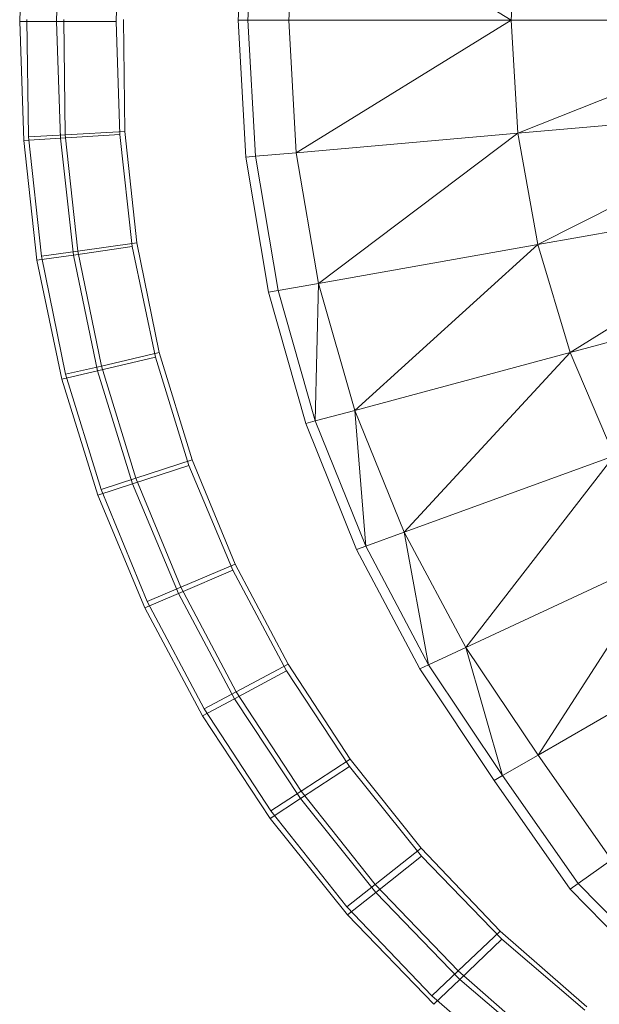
# Model space of a CAD drawing. Header units: metres. Extents: x 391.1 to 427.5, y 12.8 to 28.4.
# Tile 108 of 206: x 406.4495 to 406.5195, y 26.3337 to 26.4527. Entities that reach past the tile are written whole.
import ezdxf

# ---------------------------------------------------------------- set-up
doc = ezdxf.new("R2010")
doc.units = ezdxf.units.M
doc.layers.add('A-DETL-____-MBND', color=7, linetype='Continuous', lineweight=18)

# ---------------------------------------------------------------- blocks, each defined once
blk = doc.blocks.new('Family - Inodor PA-152140-03_TEL_P0A')
at = {"layer": 'A-DETL-____-MBND', "color": 253, "true_color": 0xaaaaaa}
for p, q in [((0.0264, 0.19991), (0.02732, 0.21647)), ((0.0285, 0.21636), (0.02758, 0.19991)), ((0.03343, 0.21593), (0.03253, 0.19991)), ((0.05941, 0.19991), (0.03343, 0.21593)), ((0.00049, 0.21462), (0, 0.19975)), ((0.00049, 0.21462), (0, 0.19975)), ((0.00493, 0.21434), (0.00445, 0.19976)), ((0.00493, 0.21434), (0.00445, 0.19976)), ((0.01211, 0.21387), (0.01165, 0.19976)), ((0.01211, 0.21387), (0.01165, 0.19976)), ((0.06022, 0.21359), (0.05941, 0.19991)), ((0.00105, 0.18582), (0.00088, 0.19999)), ((0.00105, 0.18582), (0.00088, 0.19999)), ((0.0055, 0.18606), (0.00533, 0.19999)), ((0.0055, 0.18606), (0.00533, 0.19999)), ((0.01253, 0.19999), (0.01269, 0.18645)), ((0.01253, 0.19999), (0.01269, 0.18645)), ((0.01269, 0.18645), (0.01253, 0.19999)), ((0.01253, 0.19999), (0.01269, 0.18645)), ((0, 0.19975), (0.00445, 0.19976)), ((0.00445, 0.19976), (0, 0.19975)), ((0, 0.19975), (0.00049, 0.18536)), ((0, 0.19975), (0.00049, 0.18536)), ((0.00445, 0.19976), (0.01165, 0.19976)), ((0.01165, 0.19976), (0.00445, 0.19976)), ((0.00445, 0.19976), (0.00493, 0.18565)), ((0.00445, 0.19976), (0.00493, 0.18565)), ((0.01165, 0.19976), (0.01211, 0.18611)), ((0.01165, 0.19976), (0.01211, 0.18611)), ((0.02758, 0.19991), (0.0264, 0.19991)), ((0.02732, 0.18336), (0.0264, 0.19991)), ((0.03253, 0.19991), (0.02758, 0.19991)), ((0.0285, 0.18347), (0.02758, 0.19991)), ((0.05941, 0.19991), (0.03253, 0.19991)), ((0.03343, 0.1839), (0.03253, 0.19991)), ((0.05941, 0.19991), (0.03343, 0.1839)), ((0.09445, 0.19991), (0.05941, 0.19991)), ((0.06022, 0.18624), (0.05941, 0.19991)), ((0.09445, 0.19991), (0.06022, 0.18624)), ((0.09514, 0.1893), (0.06022, 0.18624)), ((0.09514, 0.1893), (0.06262, 0.17278)), ((0.00105, 0.18582), (0.0055, 0.18606)), ((0.0055, 0.18606), (0.00105, 0.18582)), ((0.00262, 0.17137), (0.00105, 0.18582)), ((0.00262, 0.17137), (0.00105, 0.18582)), ((0.00493, 0.18565), (0.01211, 0.18611)), ((0.01211, 0.18611), (0.00493, 0.18565)), ((0.0055, 0.18606), (0.01269, 0.18645)), ((0.01269, 0.18645), (0.0055, 0.18606)), ((0.00702, 0.17199), (0.0055, 0.18606)), ((0.00702, 0.17199), (0.0055, 0.18606)), ((0.01211, 0.18611), (0.01361, 0.17255)), ((0.01211, 0.18611), (0.01361, 0.17255)), ((0.01269, 0.18645), (0.01414, 0.173)), ((0.01269, 0.18645), (0.01414, 0.173)), ((0.01414, 0.173), (0.01269, 0.18645)), ((0.01269, 0.18645), (0.01414, 0.173)), ((0.06022, 0.18624), (0.03343, 0.1839)), ((0.06022, 0.18624), (0.03611, 0.1681)), ((0.06262, 0.17278), (0.06022, 0.18624)), ((0.00049, 0.18536), (0.00493, 0.18565)), ((0.00493, 0.18565), (0.00049, 0.18536)), ((0.00049, 0.18536), (0.00209, 0.1709)), ((0.00049, 0.18536), (0.00209, 0.1709)), ((0.00493, 0.18565), (0.00649, 0.17153)), ((0.00493, 0.18565), (0.00649, 0.17153)), ((0.0285, 0.18347), (0.02732, 0.18336)), ((0.03007, 0.16704), (0.02732, 0.18336)), ((0.03343, 0.1839), (0.0285, 0.18347)), ((0.03124, 0.16724), (0.0285, 0.18347)), ((0.03611, 0.1681), (0.03343, 0.1839)), ((0.09718, 0.17887), (0.06262, 0.17278)), ((0.09718, 0.17887), (0.06653, 0.15973)), ((0.00702, 0.17199), (0.01414, 0.173)), ((0.01414, 0.173), (0.00702, 0.17199)), ((0.01414, 0.173), (0.01687, 0.15973)), ((0.01414, 0.173), (0.01687, 0.15973)), ((0.01687, 0.15973), (0.01414, 0.173)), ((0.01414, 0.173), (0.01687, 0.15973)), ((0.06262, 0.17278), (0.03611, 0.1681)), ((0.06262, 0.17278), (0.0405, 0.15275)), ((0.06653, 0.15973), (0.06262, 0.17278)), ((0.00209, 0.1709), (0.00649, 0.17153)), ((0.00649, 0.17153), (0.00209, 0.1709)), ((0.00262, 0.17137), (0.00702, 0.17199)), ((0.00702, 0.17199), (0.00262, 0.17137)), ((0.00649, 0.17153), (0.01361, 0.17255)), ((0.01361, 0.17255), (0.00649, 0.17153)), ((0.00649, 0.17153), (0.0094, 0.15754)), ((0.00649, 0.17153), (0.0094, 0.15754)), ((0.00987, 0.15811), (0.00702, 0.17199)), ((0.00987, 0.15811), (0.00702, 0.17199)), ((0.01361, 0.17255), (0.0164, 0.15918)), ((0.01361, 0.17255), (0.0164, 0.15918)), ((0.00209, 0.1709), (0.00508, 0.15653)), ((0.00209, 0.1709), (0.00508, 0.15653)), ((0.00555, 0.15711), (0.00262, 0.17137)), ((0.00555, 0.15711), (0.00262, 0.17137)), ((0.03611, 0.1681), (0.03124, 0.16724)), ((0.03611, 0.1681), (0.03573, 0.15147)), ((0.0405, 0.15275), (0.03611, 0.1681)), ((0.1005, 0.16883), (0.06653, 0.15973)), ((0.03124, 0.16724), (0.03007, 0.16704)), ((0.03458, 0.15117), (0.03007, 0.16704)), ((0.03573, 0.15147), (0.03124, 0.16724)), ((0.00987, 0.15811), (0.01687, 0.15973)), ((0.01687, 0.15973), (0.00987, 0.15811)), ((0.01687, 0.15973), (0.02086, 0.14675)), ((0.01687, 0.15973), (0.02086, 0.14675)), ((0.02086, 0.14675), (0.01687, 0.15973)), ((0.01687, 0.15973), (0.02086, 0.14675)), ((0.06653, 0.15973), (0.0405, 0.15275)), ((0.06653, 0.15973), (0.04648, 0.13803)), ((0.07185, 0.14726), (0.06653, 0.15973)), ((0.0094, 0.15754), (0.0164, 0.15918)), ((0.0164, 0.15918), (0.0094, 0.15754)), ((0.0164, 0.15918), (0.02046, 0.1461)), ((0.0164, 0.15918), (0.02046, 0.1461)), ((0.00508, 0.15653), (0.0094, 0.15754)), ((0.0094, 0.15754), (0.00508, 0.15653)), ((0.00555, 0.15711), (0.00987, 0.15811)), ((0.00987, 0.15811), (0.00555, 0.15711)), ((0.0094, 0.15754), (0.01365, 0.14386)), ((0.0094, 0.15754), (0.01365, 0.14386)), ((0.01404, 0.14454), (0.00987, 0.15811)), ((0.01404, 0.14454), (0.00987, 0.15811)), ((0.00508, 0.15653), (0.00944, 0.14248)), ((0.00508, 0.15653), (0.00944, 0.14248)), ((0.00983, 0.14317), (0.00555, 0.15711)), ((0.00983, 0.14317), (0.00555, 0.15711)), ((0.0405, 0.15275), (0.03573, 0.15147)), ((0.04648, 0.13803), (0.0405, 0.15275)), ((0.0405, 0.15275), (0.04183, 0.13633)), ((0.03573, 0.15147), (0.03458, 0.15117)), ((0.04183, 0.13633), (0.03573, 0.15147)), ((0.04072, 0.13593), (0.03458, 0.15117)), ((0.01404, 0.14454), (0.02086, 0.14675)), ((0.02086, 0.14675), (0.01404, 0.14454)), ((0.02086, 0.14675), (0.02606, 0.13416)), ((0.02086, 0.14675), (0.02606, 0.13416)), ((0.02606, 0.13416), (0.02086, 0.14675)), ((0.02086, 0.14675), (0.02606, 0.13416)), ((0.07185, 0.14726), (0.04648, 0.13803)), ((0.07185, 0.14726), (0.05392, 0.12409)), ((0.01365, 0.14386), (0.02046, 0.1461)), ((0.02046, 0.1461), (0.01365, 0.14386)), ((0.02046, 0.1461), (0.02575, 0.13342)), ((0.02046, 0.1461), (0.02575, 0.13342)), ((0.00983, 0.14317), (0.01404, 0.14454)), ((0.01404, 0.14454), (0.00983, 0.14317)), ((0.01948, 0.13137), (0.01404, 0.14454)), ((0.01948, 0.13137), (0.01404, 0.14454)), ((0.00944, 0.14248), (0.01365, 0.14386)), ((0.01365, 0.14386), (0.00944, 0.14248)), ((0.01542, 0.12965), (0.00983, 0.14317)), ((0.01542, 0.12965), (0.00983, 0.14317)), ((0.01365, 0.14386), (0.01919, 0.13061)), ((0.01365, 0.14386), (0.01919, 0.13061)), ((0.00944, 0.14248), (0.01513, 0.12887)), ((0.00944, 0.14248), (0.01513, 0.12887)), ((0.04648, 0.13803), (0.04183, 0.13633)), ((0.05392, 0.12409), (0.04648, 0.13803)), ((0.04648, 0.13803), (0.04943, 0.122)), ((0.04183, 0.13633), (0.04072, 0.13593)), ((0.04836, 0.1215), (0.04072, 0.13593)), ((0.04943, 0.122), (0.04183, 0.13633)), ((0.07843, 0.13552), (0.05392, 0.12409)), ((0.06265, 0.11108), (0.07843, 0.13552)), ((0.01919, 0.13061), (0.02575, 0.13342)), ((0.02575, 0.13342), (0.01919, 0.13061)), ((0.01948, 0.13137), (0.02606, 0.13416)), ((0.02606, 0.13416), (0.01948, 0.13137)), ((0.02575, 0.13342), (0.03224, 0.12126)), ((0.02575, 0.13342), (0.03224, 0.12126)), ((0.02606, 0.13416), (0.03245, 0.12208)), ((0.02606, 0.13416), (0.03245, 0.12208)), ((0.03245, 0.12208), (0.02606, 0.13416)), ((0.02606, 0.13416), (0.03245, 0.12208)), ((0.01542, 0.12965), (0.01948, 0.13137)), ((0.01948, 0.13137), (0.01542, 0.12965)), ((0.02616, 0.11873), (0.01948, 0.13137)), ((0.02616, 0.11873), (0.01948, 0.13137)), ((0.01513, 0.12887), (0.01919, 0.13061)), ((0.01919, 0.13061), (0.01513, 0.12887)), ((0.01919, 0.13061), (0.02597, 0.11789)), ((0.01919, 0.13061), (0.02597, 0.11789)), ((0.01513, 0.12887), (0.0221, 0.11581)), ((0.01513, 0.12887), (0.0221, 0.11581)), ((0.02228, 0.11667), (0.01542, 0.12965)), ((0.02228, 0.11667), (0.01542, 0.12965)), ((0.05392, 0.12409), (0.04943, 0.122)), ((0.06265, 0.11108), (0.05392, 0.12409)), ((0.05392, 0.12409), (0.05837, 0.10861)), ((0.0861, 0.12462), (0.06265, 0.11108)), ((0.02616, 0.11873), (0.03245, 0.12208)), ((0.03245, 0.12208), (0.02616, 0.11873)), ((0.03245, 0.12208), (0.03995, 0.11059)), ((0.03245, 0.12208), (0.03995, 0.11059)), ((0.03995, 0.11059), (0.03245, 0.12208)), ((0.03245, 0.12208), (0.03995, 0.11059)), ((0.04943, 0.122), (0.04836, 0.1215)), ((0.05734, 0.10801), (0.04836, 0.1215)), ((0.05837, 0.10861), (0.04943, 0.122)), ((0.02597, 0.11789), (0.03224, 0.12126)), ((0.03224, 0.12126), (0.02597, 0.11789)), ((0.03224, 0.12126), (0.03987, 0.10971)), ((0.03224, 0.12126), (0.03987, 0.10971)), ((0.0221, 0.11581), (0.02597, 0.11789)), ((0.02597, 0.11789), (0.0221, 0.11581)), ((0.02228, 0.11667), (0.02616, 0.11873)), ((0.02616, 0.11873), (0.02228, 0.11667)), ((0.02597, 0.11789), (0.03394, 0.10581)), ((0.02597, 0.11789), (0.03394, 0.10581)), ((0.03401, 0.10672), (0.02616, 0.11873)), ((0.03401, 0.10672), (0.02616, 0.11873)), ((0.03034, 0.10433), (0.02228, 0.11667)), ((0.03034, 0.10433), (0.02228, 0.11667)), ((0.0221, 0.11581), (0.03028, 0.1034)), ((0.0221, 0.11581), (0.03028, 0.1034)), ((0.06265, 0.11108), (0.05837, 0.10861)), ((0.07154, 0.0984), (0.06265, 0.11108)), ((0.03394, 0.10581), (0.03987, 0.10971)), ((0.03987, 0.10971), (0.03394, 0.10581)), ((0.03401, 0.10672), (0.03995, 0.11059)), ((0.03995, 0.11059), (0.03401, 0.10672)), ((0.03987, 0.10971), (0.04857, 0.09887)), ((0.03987, 0.10971), (0.04857, 0.09887)), ((0.03995, 0.11059), (0.04853, 0.0998)), ((0.03995, 0.11059), (0.04853, 0.0998)), ((0.04853, 0.0998), (0.03995, 0.11059)), ((0.03995, 0.11059), (0.04853, 0.0998)), ((0.05837, 0.10861), (0.05734, 0.10801)), ((0.06749, 0.09556), (0.05837, 0.10861)), ((0.06652, 0.09488), (0.05734, 0.10801)), ((0.03034, 0.10433), (0.03401, 0.10672)), ((0.03401, 0.10672), (0.03034, 0.10433)), ((0.04298, 0.09544), (0.03401, 0.10672)), ((0.04298, 0.09544), (0.03401, 0.10672)), ((0.03028, 0.1034), (0.03394, 0.10581)), ((0.03394, 0.10581), (0.03028, 0.1034)), ((0.03394, 0.10581), (0.04304, 0.09447)), ((0.03394, 0.10581), (0.04304, 0.09447)), ((0.03955, 0.09274), (0.03034, 0.10433)), ((0.03955, 0.09274), (0.03034, 0.10433)), ((0.03028, 0.1034), (0.03963, 0.09176)), ((0.03028, 0.1034), (0.03963, 0.09176)), ((0.04298, 0.09544), (0.04853, 0.0998)), ((0.04853, 0.0998), (0.04298, 0.09544)), ((0.04304, 0.09447), (0.04857, 0.09887)), ((0.04857, 0.09887), (0.04304, 0.09447)), ((0.04853, 0.0998), (0.05809, 0.08979)), ((0.04853, 0.0998), (0.05809, 0.08979)), ((0.05809, 0.08979), (0.04853, 0.0998)), ((0.04853, 0.0998), (0.05809, 0.08979)), ((0.04857, 0.09887), (0.05827, 0.08882)), ((0.04857, 0.09887), (0.05827, 0.08882)), ((0.07154, 0.0984), (0.06749, 0.09556)), ((0.03955, 0.09274), (0.04298, 0.09544)), ((0.04298, 0.09544), (0.03955, 0.09274)), ((0.05299, 0.08497), (0.04298, 0.09544)), ((0.05299, 0.08497), (0.04298, 0.09544)), ((0.06749, 0.09556), (0.06652, 0.09488)), ((0.07863, 0.08421), (0.06749, 0.09556)), ((0.03963, 0.09176), (0.04304, 0.09447)), ((0.04304, 0.09447), (0.03963, 0.09176)), ((0.04304, 0.09447), (0.0532, 0.08395)), ((0.04304, 0.09447), (0.0532, 0.08395)), ((0.07772, 0.08345), (0.06652, 0.09488)), ((0.04983, 0.08198), (0.03955, 0.09274)), ((0.04983, 0.08198), (0.03955, 0.09274)), ((0.03963, 0.09176), (0.05007, 0.08095)), ((0.03963, 0.09176), (0.05007, 0.08095)), ((0.05299, 0.08497), (0.05809, 0.08979)), ((0.05809, 0.08979), (0.05299, 0.08497)), ((0.05809, 0.08979), (0.06857, 0.08065)), ((0.05809, 0.08979), (0.06857, 0.08065)), ((0.06857, 0.08065), (0.05809, 0.08979)), ((0.05809, 0.08979), (0.06857, 0.08065)), ((0.0532, 0.08395), (0.05827, 0.08882)), ((0.05827, 0.08882), (0.0532, 0.08395)), ((0.05827, 0.08882), (0.06832, 0.08023)), ((0.05827, 0.08882), (0.06832, 0.08023)), ((0.04983, 0.08198), (0.05299, 0.08497)), ((0.05299, 0.08497), (0.04983, 0.08198)), ((0.06423, 0.07516), (0.05299, 0.08497)), ((0.06423, 0.07516), (0.05299, 0.08497)), ((0.05007, 0.08095), (0.0532, 0.08395)), ((0.0532, 0.08395), (0.05007, 0.08095)), ((0.0532, 0.08395), (0.06401, 0.07472)), ((0.0532, 0.08395), (0.06401, 0.07472)), ((0.06155, 0.07176), (0.04983, 0.08198)), ((0.06155, 0.07176), (0.04983, 0.08198))]:
    blk.add_line(p, q, dxfattribs=at)
blk = doc.blocks.new('LONDR55-XX_ZZ-ARQ-CAA-M3D-Londres55_ifc-1-03_TEL_P0A')
at = {"layer": 'A-DETL-____-MBND', "color": 253, "lineweight": 18, "true_color": 0xaaaaaa}
blk.add_blockref('Family - Inodor PA-152140-03_TEL_P0A', (406.44946, 26.25274), dxfattribs=at)

msp = doc.modelspace()

# ---------------------------------------------------------------- block references
at = {"lineweight": 5}
msp.add_blockref('LONDR55-XX_ZZ-ARQ-CAA-M3D-Londres55_ifc-1-03_TEL_P0A', (0, 0), dxfattribs=at)

doc.saveas('drawing.dxf')
